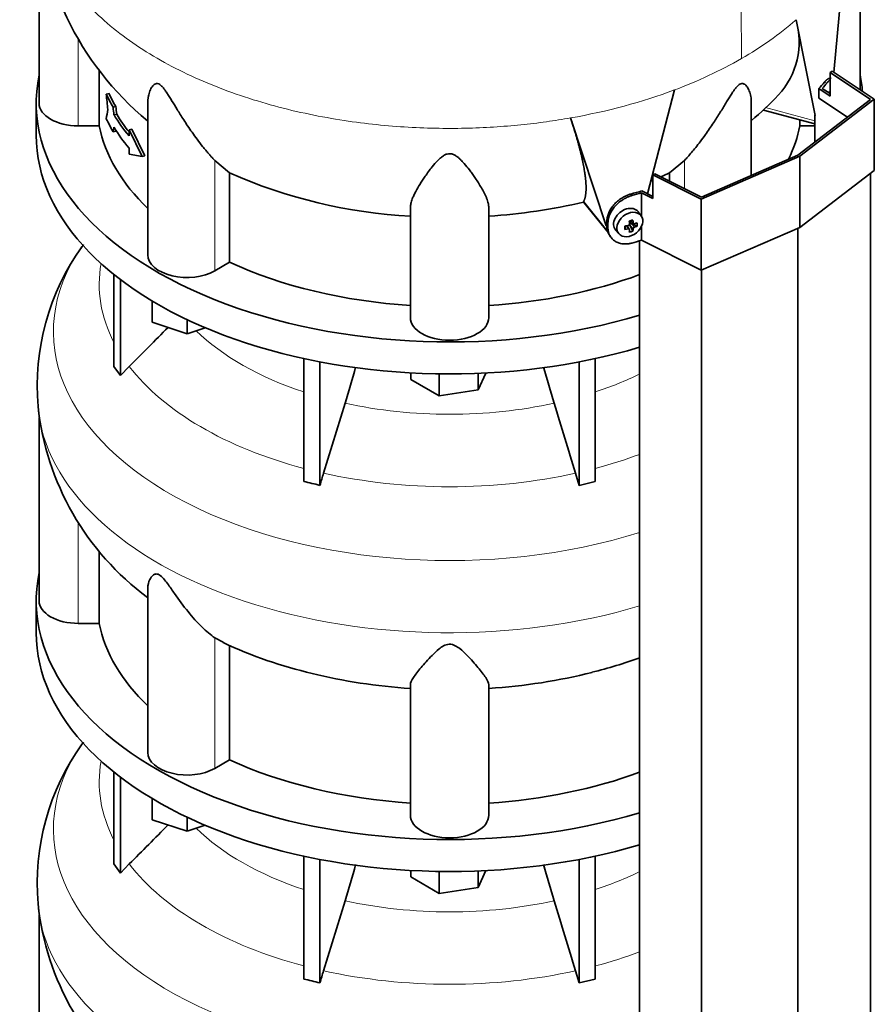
# Model space of a CAD drawing. Header units: millimetres. Extents: x 368 to 1243, y -1891 to 1693.
# Tile 9 of 23: x 946 to 1240, y -1121 to -782. Entities that reach past the tile are written whole.
import ezdxf

# ---------------------------------------------------------------- set-up
doc = ezdxf.new("R2010")
doc.units = ezdxf.units.MM
for name, color, linetype in [('M5X8_UNI7687', 7, 'Continuous'), ('MID_344-4', 7, 'Continuous'), ('VSI344-454_TERMI', 7, 'Continuous'), ('VSI344-454_TESTA', 7, 'Continuous'), ('VSI344_DIFFUSORE', 7, 'Continuous')]:
    doc.layers.add(name, color=color, linetype=linetype)

# ---------------------------------------------------------------- blocks, each defined once
blk = doc.blocks.new('SE4')
at = {"layer": 'M5X8_UNI7687', "color": 7, "linetype": 'Continuous', "lineweight": 35}
for p, q in [((1159.78, -849.24), (1158.78, -847.88)), ((1155.97, -850.95), (1157.14, -851.95)), ((1156.05, -851.02), (1156.05, -851.9)), ((1151, -854.16), (1152.11, -855.43)), ((1154.18, -853.9), (1154.54, -852.72)), ((1155.71, -853.89), (1155.01, -852.64)), ((1156.93, -854.51), (1156.02, -852.53)), ((1158.41, -852.76), (1156.47, -852.01))]:
    blk.add_line(p, q, dxfattribs=at)
at = {"layer": 'M5X8_UNI7687', "color": 4, "linetype": 'Continuous', "lineweight": 9}
for p, q in [((1156.1, -850.92), (1157.03, -851.71)), ((1155.29, -853.75), (1154.7, -852.69)), ((1157.03, -853.69), (1156.02, -852.53)), ((1156.47, -852.01), (1157.48, -853.16))]:
    blk.add_line(p, q, dxfattribs=at)
at = {"layer": 'M5X8_UNI7687', "color": 7, "linetype": 'Continuous', "lineweight": 35}
for centre, radius, start, end in [((1155.19, -852.05), 0.55, 280.2783, 358.6867), ((1157.72, -853.82), 0.71, 110.1734, 168.7917)]:
    blk.add_arc(centre, radius, start, end, dxfattribs=at)
for centre, major_axis, ratio, start_param, end_param in [((1224.71, -810.58), (1.3, 4.83), 0.345066, 0.560828, 0.777666), ((1154.82, -850.94), (3.89, 3.14), 0.739997, 0, 3.172175), ((1154.82, -850.94), (3.89, 3.14), 0.739997, 6.252603, 6.283185), ((1153.13, -851.35), (8.97, 2.29), 0.035701, -1.293098, -1.143406), ((1152.35, -847.66), (2.06, -9.79), 0.279258, 1.046834, 1.161394), ((1152.06, -847.74), (3.16, -9.49), 0.408248, 1.007206, 1.121766), ((1152.2, -847.83), (9.99, 0.43), 0.510658, -1.036687, -0.922127), ((1150.36, -849.6), (6.65, -6.44), 0.71261, 0.529363, 0.679055), ((1152.2, -847.83), (9.99, 0.43), 0.510658, -1.393505, -1.278945), ((1155.91, -848.1), (-1.01, -9.2), 0.152739, -1.021742, -0.87205), ((1152.2, -847.57), (9.99, -0.48), 0.639648, -1.340934, -1.226375), ((1152.35, -847.66), (2.06, -9.79), 0.279258, 0.690017, 0.804576), ((1153.13, -846.35), (7.61, -5.28), 0.901051, 5.557555, 5.707247), ((1156.28, -852.19), (0.391, 0.312), 0.744948, 1.56038, 2.087178), ((1156.48, -852.42), (-0.449, 0.845), 0.482969, 0.934611, 1.452812), ((1156.48, -852.42), (-0.837, 0.408), 0.40333, 4.914112, 5.432313), ((1152.06, -847.74), (3.16, -9.49), 0.408248, 0.650389, 0.764948), ((1152.2, -847.57), (9.99, -0.48), 0.639648, -0.984117, -0.869557)]:
    blk.add_ellipse(centre, major_axis=major_axis, ratio=ratio, start_param=start_param, end_param=end_param, dxfattribs=at)
blk.add_ellipse((1155.88, -852.24), major_axis=(-3.84, -3.1), ratio=0.739997, dxfattribs=at)
for points in [[(1155.74, -854.03), (1155.74, -854.02), (1155.74, -853.99), (1155.74, -853.96), (1155.73, -853.93), (1155.71, -853.9), (1155.7, -853.87), (1155.67, -853.84), (1155.65, -853.82), (1155.62, -853.8), (1155.58, -853.78), (1155.55, -853.76), (1155.51, -853.75), (1155.47, -853.74), (1155.43, -853.74), (1155.38, -853.74), (1155.34, -853.74), (1155.31, -853.75), (1155.29, -853.75)], [(1157.03, -851.71), (1157.03, -851.73), (1157.03, -851.76), (1157.04, -851.8), (1157.05, -851.83), (1157.07, -851.87), (1157.09, -851.9), (1157.11, -851.93), (1157.14, -851.95), (1157.17, -851.98), (1157.2, -852), (1157.24, -852.01), (1157.28, -852.02), (1157.32, -852.02), (1157.35, -852.02), (1157.39, -852.02), (1157.43, -852.01), (1157.46, -852), (1157.48, -852)]]:
    blk.add_open_spline(points, degree=3, dxfattribs=at)
at = {"layer": 'MID_344-4', "color": 7, "linetype": 'Continuous', "lineweight": 35}
for p, q in [((1221.03, -808.69), (1230.89, -815.24)), ((1219.62, -814.61), (1219.62, -823.87)), ((1238.88, -1545.59), (1238.88, -834.57)), ((1213.82, -1564.8), (1213.82, -853.53)), ((1159.27, -857.85), (1159.27, -1569.19)), ((1180.56, -1579.27), (1180.56, -868))]:
    blk.add_line(p, q, dxfattribs=at)
at = {"layer": 'VSI344-454_TERMI', "color": 7, "linetype": 'Continuous', "lineweight": 35}
for p, q in [((1224.93, -799.85), (1225.64, -799.44)), ((1238.88, -809.11), (1224.93, -799.85)), ((1224.93, -799.85), (1224.93, -808.01)), ((1225.64, -799.44), (1240.16, -809.09)), ((1221.03, -805.42), (1224.93, -808.01)), ((1221.03, -808.69), (1221.03, -805.42)), ((1222.23, -805.34), (1224.93, -807.13)), ((1213.82, -828.32), (1238.88, -809.11)), ((1240.16, -809.09), (1214.53, -828.73)), ((1240.16, -809.09), (1240.16, -833.58)), ((1214.53, -828.73), (1180.51, -843.53)), ((1180.56, -842.79), (1213.82, -828.32)), ((1214.53, -828.73), (1214.53, -853.22)), ((1240.16, -833.58), (1214.53, -853.22)), ((1163.8, -835.14), (1164.51, -834.73)), ((1180.51, -843.53), (1163.8, -835.14)), ((1163.8, -835.14), (1163.8, -843.3)), ((1164.51, -834.73), (1180.56, -842.79)), ((1159.88, -849.38), (1159.88, -841.34)), ((1159.88, -841.34), (1163.8, -843.3)), ((1160.03, -840.65), (1163.8, -842.54)), ((1180.51, -843.53), (1180.51, -868.02)), ((1147.97, -852.85), (1147.97, -851.22)), ((1148.35, -853.39), (1148.35, -851.75)), ((1159.88, -857.67), (1159.88, -852.95)), ((1214.53, -853.22), (1180.51, -868.02)), ((1148.95, -856.08), (1149.33, -856.61)), ((1180.51, -868.02), (1159.88, -857.67))]:
    blk.add_line(p, q, dxfattribs=at)
at = {"layer": 'VSI344-454_TERMI', "color": 4, "linetype": 'Continuous', "lineweight": 9}
for p, q in [((1223.88, -803.43), (1222.95, -803.21)), ((1156.19, -841.76), (1156.57, -842.29)), ((1147.97, -851.22), (1148.35, -851.75)), ((1148.35, -853.39), (1147.97, -852.85))]:
    blk.add_line(p, q, dxfattribs=at)
at = {"layer": 'VSI344-454_TERMI', "color": 7, "linetype": 'Continuous', "lineweight": 35}
for centre, major_axis, start_param, end_param in [((1093.75, -767.16), (143.5, 0), -0.480069, -0.450192), ((1093.75, -767.16), (144.5, 0), -0.475352, -0.449757), ((1093.75, -767.16), (143.5, 0), -1.120604, -1.090727), ((1093.75, -767.16), (144.5, 0), -1.121039, -1.095444), ((1093.75, -783.49), (144.5, 0), -1.121039, -1.095444)]:
    blk.add_ellipse(centre, major_axis=major_axis, ratio=0.57735, start_param=start_param, end_param=end_param, dxfattribs=at)
for points, knots in [([(1222.95, -803.21), (1223, -803.16), (1223.08, -803.06), (1223.21, -802.92), (1223.34, -802.78), (1223.46, -802.66), (1223.59, -802.54), (1223.71, -802.43), (1223.83, -802.34), (1223.95, -802.24), (1224.07, -802.16), (1224.19, -802.09), (1224.3, -802.02), (1224.49, -801.93), (1224.75, -801.84), (1225.02, -801.82), (1225.18, -801.84), (1225.24, -801.85)], [0, 0, 0, 0, 0.0210181, 0.0419347, 0.0627717, 0.0835515, 0.1042965, 0.1250293, 0.1457726, 0.1665489, 0.1873807, 0.2082903, 0.2292998, 0.2504308, 0.312491, 0.3747066, 0.4161494, 0.4161494, 0.4161494, 0.4161494]), ([(1224.95, -802.41), (1224.93, -802.43), (1224.82, -802.5), (1224.64, -802.65), (1224.39, -802.87), (1224.14, -803.13), (1223.97, -803.33), (1223.88, -803.43)], [0.8203443, 0.8203443, 0.8203443, 0.8203443, 0.8334714, 0.8749845, 0.9164568, 0.9580689, 1, 1, 1, 1]), ([(1147.97, -851.22), (1147.97, -851.14), (1147.97, -850.98), (1147.98, -850.73), (1148.01, -850.49), (1148.04, -850.24), (1148.08, -849.99), (1148.12, -849.75), (1148.18, -849.5), (1148.25, -849.25), (1148.32, -849), (1148.41, -848.75), (1148.5, -848.5), (1148.67, -848.09), (1148.94, -847.52), (1149.36, -846.8), (1149.84, -846.1), (1150.39, -845.43), (1150.99, -844.79), (1151.65, -844.2), (1152.34, -843.65), (1152.99, -843.21), (1153.57, -842.85), (1154.09, -842.58), (1154.61, -842.33), (1155.13, -842.11), (1155.66, -841.91), (1156.02, -841.81), (1156.19, -841.76)], [0, 0, 0, 0, 0.020997, 0.041893, 0.062713, 0.083477, 0.104209, 0.124931, 0.145666, 0.166436, 0.187265, 0.208173, 0.229184, 0.250319, 0.312379, 0.374611, 0.437429, 0.499972, 0.562502, 0.625327, 0.687534, 0.749602, 0.791735, 0.833469, 0.874983, 0.916456, 0.958068, 1, 1, 1, 1]), ([(1156.57, -842.29), (1156.48, -842.32), (1156.3, -842.37), (1156.04, -842.45), (1155.77, -842.55), (1155.51, -842.65), (1155.25, -842.75), (1154.99, -842.87), (1154.73, -842.99), (1154.47, -843.11), (1154.21, -843.25), (1153.95, -843.39), (1153.7, -843.54), (1153.28, -843.8), (1152.72, -844.18), (1152.02, -844.73), (1151.37, -845.33), (1150.77, -845.96), (1150.22, -846.63), (1149.73, -847.33), (1149.32, -848.05), (1149.01, -848.71), (1148.78, -849.29), (1148.62, -849.79), (1148.5, -850.28), (1148.41, -850.78), (1148.36, -851.27), (1148.35, -851.59), (1148.35, -851.75)], [0, 0, 0, 0, 0.021018, 0.041934, 0.062771, 0.08355, 0.104295, 0.125028, 0.145771, 0.166547, 0.187379, 0.208288, 0.229298, 0.250429, 0.312489, 0.374705, 0.437522, 0.500061, 0.562591, 0.625422, 0.687637, 0.749714, 0.79185, 0.833578, 0.875077, 0.916526, 0.958107, 1, 1, 1, 1]), ([(1148.94, -856.07), (1148.82, -855.9), (1148.63, -855.58), (1148.4, -855.11), (1148.24, -854.69), (1148.12, -854.25), (1148.03, -853.8), (1147.98, -853.33), (1147.97, -853.01), (1147.97, -852.85)], [0.6886177, 0.6886177, 0.6886177, 0.6886177, 0.7497141, 0.7918499, 0.8335781, 0.8750765, 0.9165257, 0.958107, 1, 1, 1, 1]), ([(1148.35, -853.39), (1148.35, -853.47), (1148.35, -853.63), (1148.36, -853.87), (1148.38, -854.1), (1148.41, -854.33), (1148.45, -854.56), (1148.5, -854.78), (1148.56, -855), (1148.63, -855.22), (1148.7, -855.43), (1148.79, -855.64), (1148.88, -855.85), (1149.04, -856.18), (1149.32, -856.63), (1149.73, -857.14), (1150.22, -857.6), (1150.77, -858.01), (1151.37, -858.34), (1152.02, -858.61), (1152.72, -858.8), (1153.36, -858.91), (1153.95, -858.95), (1154.46, -858.95), (1154.98, -858.92), (1155.51, -858.86), (1156.04, -858.76), (1156.39, -858.67), (1156.57, -858.62)], [0, 0, 0, 0, 0.020996, 0.041893, 0.062713, 0.083477, 0.104209, 0.124931, 0.145666, 0.166436, 0.187264, 0.208173, 0.229184, 0.250319, 0.312379, 0.374611, 0.437429, 0.499972, 0.562503, 0.625328, 0.687536, 0.749604, 0.791737, 0.833471, 0.874985, 0.916457, 0.958069, 1, 1, 1, 1])]:
    blk.add_open_spline(points, degree=3, knots=knots, dxfattribs=at)
at = {"layer": 'VSI344-454_TESTA', "color": 7, "linetype": 'Continuous', "lineweight": 35}
for p, q in [((952.25, -749.31), (952.25, -810.44)), ((1235.25, -805.82), (1235.25, -749.74)), ((1226.19, -799.81), (1229.87, -760.99)), ((1219.72, -814.64), (1213.18, -781.66)), ((973, -798.85), (973, -818.23)), ((976.34, -807.11), (975.41, -807.33)), ((1161.94, -841.61), (1171.23, -805.88)), ((989.74, -810.13), (989.74, -862.69)), ((1197.76, -835.3), (1197.76, -810.13)), ((978.68, -811.59), (977.76, -811.82)), ((978.99, -814.22), (978.06, -814.44)), ((1202.01, -812.84), (1219.62, -817.58)), ((1147.76, -852.71), (1135.44, -815.51)), ((1214.5, -816.2), (1214.5, -818.23)), ((973, -818.23), (965.75, -818.23)), ((978.68, -820.03), (977.76, -820.25)), ((984.16, -819.36), (983.24, -819.58)), ((987.78, -828.77), (983.24, -819.58)), ((983.24, -819.58), (983.24, -821.69)), ((988.71, -828.54), (984.16, -819.36)), ((1219.62, -818.23), (1214.5, -818.23)), ((983.24, -825.91), (983.24, -828.02)), ((987.78, -828.77), (983.24, -828.02)), ((988.71, -828.54), (987.78, -828.77)), ((1017.92, -834.46), (1012.79, -830.17)), ((1174.71, -830.17), (1169.59, -834.46)), ((1017.92, -834.46), (1017.92, -865.24)), ((1169.59, -834.46), (1169.59, -837.28)), ((1139.97, -844.53), (1140, -844.28)), ((1140.01, -844.6), (1148.51, -855.12)), ((1080.25, -884.34), (1080.25, -846.31)), ((1107.25, -884.34), (1107.25, -846.31)), ((1017.92, -865.24), (1012.79, -868.2))]:
    blk.add_line(p, q, dxfattribs=at)
at = {"layer": 'VSI344-454_TESTA', "color": 4, "linetype": 'Continuous', "lineweight": 9}
for p, q in [((965.75, -818.23), (965.75, -788.27)), ((1202.67, -811.97), (1219.62, -816.54)), ((1012.79, -868.2), (1012.79, -830.17)), ((1174.71, -839.85), (1174.71, -830.17)), ((1140, -844.28), (1148.43, -854.72))]:
    blk.add_line(p, q, dxfattribs=at)
at = {"layer": 'VSI344-454_TESTA', "color": 7, "linetype": 'Continuous', "lineweight": 35}
for centre, radius, start, end in [((1056.74, -735.4), 105.29, 180.8662, 230.39), ((1187.5, -789.31), 26.79, 316.8966, 16.5885), ((1980.86, -714), 1009.78, 185.30367, 185.60415), ((1125.15, -730.45), 112.56, 310.2025, 316.7017), ((1366.57, -876.4), 395.83, 170.7261, 171.1896), ((1990.14, -694.93), 1019.11, 186.58617, 186.73463), ((1982.79, -695.85), 1010.75, 186.57578, 186.72546), ((1390.22, -898.65), 419.85, 169.0161, 169.2377), ((1387.62, -897.64), 416.24, 169.1975, 169.2533), ((1089.76, -671.84), 177.78, 246.1657, 266.9354), ((1106.85, -697.46), 150.68, 293.3577, 294.6055), ((1106.85, -697.46), 150.68, 291.9447, 292.238), ((1094.89, -652.77), 196.98, 273.5975, 283.2277)]:
    blk.add_arc(centre, radius, start, end, dxfattribs=at)
at = {"layer": 'VSI344-454_TESTA', "color": 4, "linetype": 'Continuous', "lineweight": 9}
for centre, radius, start, end in [((1137.89, -695.93), 114.1, 299.6955, 311.2892), ((1117.04, -659.74), 155.86, 290.3453, 299.7641)]:
    blk.add_arc(centre, radius, start, end, dxfattribs=at)
at = {"layer": 'VSI344-454_TESTA', "color": 7, "linetype": 'Continuous', "lineweight": 35}
for centre, major_axis, start_param, end_param in [((1093.75, -789.07), (-122.5, 0), 0.261186, 0.327396), ((1093.75, -789.07), (-121.5, 0), 0.260097, 0.326857), ((965.75, -810.44), (13.5, 0), 3.141593, 4.712389), ((1093.75, -791.18), (-121.5, 0), 0.334608, 0.428513), ((1093.75, -797.51), (-122.5, 0), 0.261186, 0.327396), ((1093.75, -791.18), (-122.5, 0), 0.335083, 0.446047), ((1093.75, -810.44), (-121.5, 0), 0.111341, 0.543224), ((1093.75, -795.4), (-122.5, 0), 0.335083, 0.446047), ((1093.75, -810.44), (121.5, 0), 6.004526, 6.171844), ((1003.24, -862.69), (13.5, 0), 3.141593, 5.497787), ((1093.75, -810.44), (-121.5, 0), 0.896739, 1.459455), ((1093.75, -810.44), (121.5, 0), 4.82373, 5.281941), ((1093.75, -884.34), (13.5, 0), 3.141593, 6.283185)]:
    blk.add_ellipse(centre, major_axis=major_axis, ratio=0.57735, start_param=start_param, end_param=end_param, dxfattribs=at)
at = {"layer": 'VSI344-454_TESTA', "color": 4, "linetype": 'Continuous', "lineweight": 9}
blk.add_ellipse((1093.75, -736.93), major_axis=(142.36, 0), ratio=0.57735, start_param=5.009578, end_param=5.287871, dxfattribs=at)
blk.add_open_spline([(1175.25, -672.59), (1176.29, -677.16), (1179.08, -686.82), (1184.22, -702.16), (1188.59, -718.03), (1191.24, -733.06), (1192.81, -747.15), (1193.69, -760.69), (1194.17, -773.93), (1194.31, -785.26), (1194.41, -792.3), (1194.41, -795.04)], degree=3, knots=[0, 0, 0, 0, 0.117079, 0.240569, 0.360617, 0.476421, 0.590288, 0.703407, 0.816259, 0.929029, 1, 1, 1, 1], dxfattribs=at)
blk.add_rational_spline([(951.4, -736.92), (951.39, -802.77), (1044.7, -831.56), (1135.44, -815.51)], [0.668643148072, 0.54702804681, 0.657480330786, 1], degree=3, dxfattribs=at)
at = {"layer": 'VSI344-454_TESTA', "color": 7, "linetype": 'Continuous', "lineweight": 35}
for points, knots in [([(1012.79, -830.17), (1012.57, -829.94), (1012.13, -829.46), (1011.43, -828.67), (1010.61, -827.74), (1009.68, -826.63), (1008.36, -825.01), (1006.79, -822.97), (1005.05, -820.58), (1003.51, -818.35), (1002.15, -816.28), (1000.94, -814.38), (999.56, -812.16), (998.3, -810.08), (997.11, -808.14), (996.3, -806.87), (995.5, -805.72), (994.71, -804.73), (993.86, -803.95), (993.05, -803.61), (992.41, -803.69), (991.87, -803.99), (991.4, -804.46), (990.82, -805.31), (990.36, -806.38), (990.01, -807.61), (989.81, -808.7), (989.75, -809.56), (989.74, -810.04), (989.74, -810.13)], [0, 0, 0, 0, 0.020247, 0.0413012, 0.0631676, 0.0911499, 0.1206822, 0.1725651, 0.2189806, 0.2600001, 0.2962057, 0.3283254, 0.3570821, 0.4069553, 0.4285992, 0.4484587, 0.4665056, 0.4826091, 0.4971306, 0.5113122, 0.5266668, 0.543344, 0.562023, 0.5826937, 0.6304427, 0.6595254, 0.6923195, 0.7261108, 0.734395, 0.734395, 0.734395, 0.734395]), ([(1197.76, -810.13), (1197.76, -809.98), (1197.74, -809.12), (1197.55, -807.66), (1196.98, -805.9), (1196.29, -804.66), (1195.63, -803.99), (1195.08, -803.7), (1194.55, -803.61), (1193.81, -803.85), (1193.02, -804.49), (1192.26, -805.37), (1191.48, -806.45), (1190.71, -807.64), (1189.87, -808.98), (1188.65, -810.98), (1186.94, -813.8), (1185.07, -816.72), (1183.36, -819.26), (1181.83, -821.45), (1180.21, -823.63), (1178.61, -825.68), (1177.17, -827.42), (1175.87, -828.92), (1175.09, -829.76), (1174.71, -830.17)], [0.265607, 0.265607, 0.265607, 0.265607, 0.2789295, 0.3409942, 0.392778, 0.4359518, 0.4604978, 0.4716154, 0.4871189, 0.5000341, 0.5129562, 0.5284792, 0.5444389, 0.5641957, 0.583938, 0.6074587, 0.6593255, 0.7214848, 0.7571561, 0.7963778, 0.8446458, 0.8874257, 0.9275339, 0.9650516, 1, 1, 1, 1]), ([(1140, -844.28), (1140.03, -844.22), (1140.08, -844.11), (1140.16, -843.93), (1140.23, -843.74), (1140.3, -843.54), (1140.36, -843.34), (1140.42, -843.13), (1140.48, -842.91), (1140.53, -842.68), (1140.57, -842.45), (1140.61, -842.2), (1140.65, -841.95), (1140.69, -841.7), (1140.71, -841.43), (1140.74, -841.16), (1140.76, -840.88), (1140.78, -840.6), (1140.79, -840.31), (1140.79, -840.01), (1140.8, -839.7), (1140.8, -839.38), (1140.79, -839.06), (1140.78, -838.74), (1140.77, -838.4), (1140.75, -838.06), (1140.73, -837.71), (1140.7, -837.36), (1140.67, -837), (1140.64, -836.63), (1140.6, -836.25), (1140.55, -835.87), (1140.51, -835.49), (1140.45, -835.09), (1140.4, -834.69), (1140.34, -834.29), (1140.25, -833.69), (1140.11, -832.89), (1139.93, -831.87), (1139.72, -830.82), (1139.49, -829.75), (1139.24, -828.66), (1138.98, -827.55), (1138.7, -826.42), (1138.4, -825.26), (1138.08, -824.09), (1137.75, -822.91), (1137.4, -821.71), (1137.03, -820.49), (1136.65, -819.27), (1136.26, -818.03), (1135.86, -816.78), (1135.58, -815.93), (1135.44, -815.51)], [0, 0, 0, 0, 0.014374, 0.02874, 0.043097, 0.057447, 0.071789, 0.086123, 0.100449, 0.114767, 0.129077, 0.143379, 0.157674, 0.171961, 0.186239, 0.200511, 0.214774, 0.22903, 0.243278, 0.257518, 0.27175, 0.285975, 0.300193, 0.314402, 0.328604, 0.342798, 0.356985, 0.371164, 0.385335, 0.399499, 0.413655, 0.427804, 0.441945, 0.456079, 0.470204, 0.484323, 0.498433, 0.531555, 0.564441, 0.597091, 0.629505, 0.661683, 0.693625, 0.72533, 0.756799, 0.78803, 0.819025, 0.849782, 0.880302, 0.910583, 0.940627, 0.970433, 1, 1, 1, 1]), ([(1107.25, -846.31), (1107.25, -846.13), (1107.23, -845.76), (1107.14, -845.16), (1106.97, -844.46), (1106.71, -843.64), (1106.23, -842.45), (1105.5, -840.96), (1104.52, -839.22), (1103.5, -837.59), (1102.51, -836.09), (1101.54, -834.71), (1100.36, -833.11), (1099.17, -831.61), (1097.93, -830.25), (1097.04, -829.39), (1096.11, -828.65), (1095.12, -828.08), (1094, -827.78), (1092.82, -827.92), (1091.8, -828.39), (1090.87, -829.05), (1089.98, -829.84), (1088.75, -831.13), (1087.55, -832.59), (1086.34, -834.19), (1085.36, -835.56), (1084.42, -836.95), (1083.27, -838.74), (1082.24, -840.51), (1081.39, -842.2), (1080.79, -843.61), (1080.35, -844.99), (1080.28, -845.88), (1080.25, -846.31)], [0, 0, 0, 0, 0.020247, 0.041301, 0.063168, 0.09115, 0.120682, 0.172565, 0.218981, 0.26, 0.296206, 0.328325, 0.357082, 0.406955, 0.428599, 0.448459, 0.466506, 0.482609, 0.497131, 0.511312, 0.526667, 0.543344, 0.562023, 0.582694, 0.630443, 0.659525, 0.692319, 0.726111, 0.759233, 0.82594, 0.865768, 0.902245, 0.953307, 1, 1, 1, 1])]:
    blk.add_open_spline(points, degree=3, knots=knots, dxfattribs=at)
at = {"layer": 'VSI344_DIFFUSORE', "color": 7, "linetype": 'Continuous', "lineweight": 35}
for p, q in [((951.25, -810.44), (951.25, -821.46)), ((978.04, -901.11), (978.04, -869.48)), ((980.34, -904.31), (980.34, -871.27)), ((991.24, -885.88), (991.24, -878.61)), ((1003.24, -889.88), (1003.24, -885)), ((1003.24, -889.88), (991.24, -885.88)), ((1009.48, -887.8), (1003.24, -889.88)), ((1043.53, -940.8), (1043.53, -898.45)), ((1143.98, -940.8), (1143.98, -898.45)), ((978.04, -901.11), (980.34, -904.31)), ((980.34, -904.31), (983.34, -901.14)), ((1049.07, -942.12), (1049.07, -899.58)), ((1138.43, -942.12), (1138.43, -899.58)), ((1080.37, -905.59), (1080.37, -903.37)), ((1090.16, -911.25), (1080.37, -905.59)), ((1090.16, -911.25), (1090.16, -903.7)), ((1106.23, -903.41), (1103.55, -909.18)), ((1103.55, -909.18), (1103.55, -903.54)), ((1103.55, -909.18), (1090.16, -911.25)), ((1057.74, -913.82), (1050.31, -937.93)), ((952.25, -918.79), (952.25, -981.9)), ((1137.19, -937.93), (1138.43, -942.12)), ((1138.43, -942.12), (1143.98, -940.8)), ((973, -989.69), (973, -964.66)), ((989.74, -977.4), (989.74, -1034.16)), ((951.25, -981.9), (951.25, -992.92)), ((973, -989.69), (965.75, -989.69)), ((1015.75, -996.14), (1012.79, -994.68)), ((1017.92, -1036.71), (1017.92, -997.21)), ((1080.25, -1055.8), (1080.25, -1010.81)), ((1107.25, -1055.8), (1107.25, -1010.81)), ((1017.92, -1036.71), (1012.79, -1039.67)), ((978.04, -1072.58), (978.04, -1040.94)), ((980.34, -1075.78), (980.34, -1042.73)), ((991.24, -1057.34), (991.24, -1050.07)), ((1003.24, -1061.34), (991.24, -1057.34)), ((1003.24, -1061.34), (1003.24, -1056.47)), ((1009.48, -1059.26), (1003.24, -1061.34)), ((1043.53, -1112.26), (1043.53, -1069.92)), ((1049.07, -1113.58), (1049.07, -1071.05)), ((1138.43, -1113.58), (1138.43, -1071.05)), ((1143.98, -1112.26), (1143.98, -1069.92)), ((978.04, -1072.58), (980.34, -1075.78)), ((980.34, -1075.78), (983.34, -1072.6)), ((1080.37, -1077.06), (1080.37, -1074.83)), ((1090.16, -1082.72), (1090.16, -1075.17)), ((1106.23, -1074.88), (1103.55, -1080.65)), ((1103.55, -1080.65), (1103.55, -1075)), ((1090.16, -1082.72), (1080.37, -1077.06)), ((1103.55, -1080.65), (1090.16, -1082.72)), ((1057.74, -1085.28), (1050.31, -1109.4)), ((952.25, -1090.26), (952.25, -1153.36)), ((1137.19, -1109.4), (1138.43, -1113.58)), ((1138.43, -1113.58), (1143.98, -1112.26))]:
    blk.add_line(p, q, dxfattribs=at)
at = {"layer": 'VSI344_DIFFUSORE', "color": 4, "linetype": 'Continuous', "lineweight": 9}
for p, q in [((965.75, -989.69), (965.75, -954.83)), ((1012.79, -1039.67), (1012.79, -994.68))]:
    blk.add_line(p, q, dxfattribs=at)
at = {"layer": 'VSI344_DIFFUSORE', "color": 7, "linetype": 'Continuous', "lineweight": 35}
for centre, radius, start, end in [((1034.71, -908.04), 83.12, 144.4914, 184.743), ((1063.74, -927.83), 118.19, 144.4833, 144.9147), ((632.04, -782.89), 445.37, 342.904, 344.5738), ((1555.46, -782.89), 445.37, 195.4274, 197.096), ((1045.67, -904.86), 94.33, 186.1118, 233.5589), ((1252.13, -1000.06), 211.17, 162.8912, 164.0764), ((1013.12, -1080.18), 142.66, 75.4059, 77.6951), ((1082.4, -852.99), 158.1, 245.0383, 256.8504), ((1107.58, -860.42), 150.28, 283.5637, 290.1324), ((1034.71, -1079.5), 83.12, 144.4914, 184.743), ((1063.74, -1099.3), 118.19, 144.4833, 144.9147), ((632.04, -954.36), 445.37, 342.904, 344.5738), ((1555.46, -954.36), 445.37, 195.4274, 197.096), ((1045.67, -1076.32), 94.33, 186.1118, 233.5589), ((1252.13, -1171.52), 211.17, 162.8912, 164.0764), ((1013.12, -1251.64), 142.66, 75.4059, 77.6951)]:
    blk.add_arc(centre, radius, start, end, dxfattribs=at)
for centre, major_axis, start_param, end_param in [((1093.75, -810.44), (142.5, 0), 3.023053, 5.190143), ((1093.75, -810.44), (142.5, 0), 0.049395, 0.118539), ((1093.75, -821.46), (142.5, 0), 3.141593, 5.190143), ((1093.75, -981.9), (142.5, 0), 3.023053, 5.190143), ((965.75, -981.9), (13.5, 0), 3.141581, 4.712389), ((1093.75, -981.9), (-121.5, 0), 0.111341, 0.543224), ((1093.75, -992.92), (142.5, 0), 3.141593, 5.190143), ((1093.75, -942.4), (-121.5, 0), 1.169839, 1.459455), ((1093.75, -942.4), (121.5, 0), 4.82373, 5.128464), ((1003.24, -1034.16), (13.5, 0), 3.141581, 5.497787), ((1093.75, -981.9), (-121.5, 0), 0.896739, 1.459455), ((1093.75, -981.9), (121.5, 0), 4.82373, 5.281941), ((1093.75, -1055.8), (13.5, 0), 3.141593, 6.283185)]:
    blk.add_ellipse(centre, major_axis=major_axis, ratio=0.57735, start_param=start_param, end_param=end_param, dxfattribs=at)
at = {"layer": 'VSI344_DIFFUSORE', "color": 4, "linetype": 'Continuous', "lineweight": 9}
for centre, major_axis, start_param, end_param in [((1093.75, -889.18), (136.58, 0), 2.761579, 5.212737), ((1093.75, -872.86), (120.79, 0), 3.038624, 3.432735), ((1093.75, -859.09), (-101.4, 0), 0.532702, 1.052595), ((1093.75, -872.86), (-120.79, 0), 0.417538, 1.141984), ((1093.75, -859.09), (101.4, 0), -1.052595, -0.868255), ((1093.75, -910.86), (-142.13, 0), 0.049211, 2.049895), ((1093.75, -859.09), (-101.4, 0), 1.207688, 1.933905), ((1093.75, -872.86), (120.79, 0), -1.141984, -0.997489), ((1093.75, -872.86), (-120.79, 0), 1.202936, 1.938657), ((1093.75, -1060.65), (136.58, 0), 2.761579, 5.212737), ((1093.75, -1044.32), (120.79, 0), 3.038624, 3.432735), ((1093.75, -1030.56), (-101.4, 0), 0.532702, 1.052595), ((1093.75, -1044.32), (-120.79, 0), 0.417538, 1.141984), ((1093.75, -1030.56), (101.4, 0), -1.052595, -0.868255), ((1093.75, -1030.56), (-101.4, 0), 1.207688, 1.933905), ((1093.75, -1082.32), (-142.13, 0), 0.049211, 2.049895), ((1093.75, -1044.32), (120.79, 0), -1.141984, -0.997489), ((1093.75, -1044.32), (-120.79, 0), 1.202936, 1.938657)]:
    blk.add_ellipse(centre, major_axis=major_axis, ratio=0.57735, start_param=start_param, end_param=end_param, dxfattribs=at)
at = {"layer": 'VSI344_DIFFUSORE', "color": 7, "linetype": 'Continuous', "lineweight": 35}
for points in [[(983.34, -901.14), (987.79, -896.66), (992.24, -892.18), (996.69, -887.69)], [(1129.77, -913.82), (1132.24, -921.86), (1134.72, -929.89), (1137.19, -937.93)], [(983.34, -1072.6), (987.79, -1068.12), (992.24, -1063.64), (996.69, -1059.16)], [(1129.77, -1085.28), (1132.24, -1093.32), (1134.72, -1101.36), (1137.19, -1109.4)]]:
    blk.add_open_spline(points, degree=3, dxfattribs=at)
for points, knots in [([(1012.79, -994.68), (1011.42, -993.7), (1009.9, -992.41), (1006.77, -989.35), (1005.16, -987.57), (1002.02, -983.73), (1000.47, -981.63), (998.11, -978.27), (997.33, -977.11), (996.07, -975.38), (995.63, -974.8), (994.68, -973.71), (994.14, -973.19), (993.12, -972.64), (992.69, -972.62), (992, -972.78), (991.73, -972.95), (991.02, -973.55), (990.69, -974.05), (989.96, -975.48), (989.74, -976.46), (989.74, -977.41)], [0, 0, 0, 0, 0.125, 0.125, 0.25, 0.25, 0.375, 0.375, 0.4375, 0.4375, 0.46875, 0.46875, 0.5, 0.5, 0.53125, 0.53125, 0.5625, 0.5625, 0.625, 0.625, 0.7387976, 0.7387976, 0.7387976, 0.7387976]), ([(1107.25, -1010.81), (1107.25, -1010.16), (1106.85, -1009.33), (1105.54, -1007.33), (1104.62, -1006.16), (1102.46, -1003.58), (1101.21, -1002.15), (1098.98, -999.89), (1098.18, -999.11), (1096.77, -998.02), (1096.27, -997.67), (1095.09, -997.08), (1094.38, -996.86), (1092.94, -996.9), (1092.26, -997.14), (1091.11, -997.75), (1090.62, -998.1), (1089.23, -999.2), (1088.45, -999.97), (1086.25, -1002.2), (1085, -1003.63), (1082.84, -1006.2), (1081.95, -1007.34), (1080.66, -1009.32), (1080.25, -1010.16), (1080.25, -1010.81)], [0, 0, 0, 0, 0.125, 0.125, 0.25, 0.25, 0.375, 0.375, 0.4375, 0.4375, 0.46875, 0.46875, 0.5, 0.5, 0.53125, 0.53125, 0.5625, 0.5625, 0.625, 0.625, 0.75, 0.75, 0.875, 0.875, 1, 1, 1, 1])]:
    blk.add_open_spline(points, degree=3, knots=knots, dxfattribs=at)

msp = doc.modelspace()

# ---------------------------------------------------------------- block references
msp.add_blockref('SE4', (0, 0))

doc.saveas('drawing.dxf')
